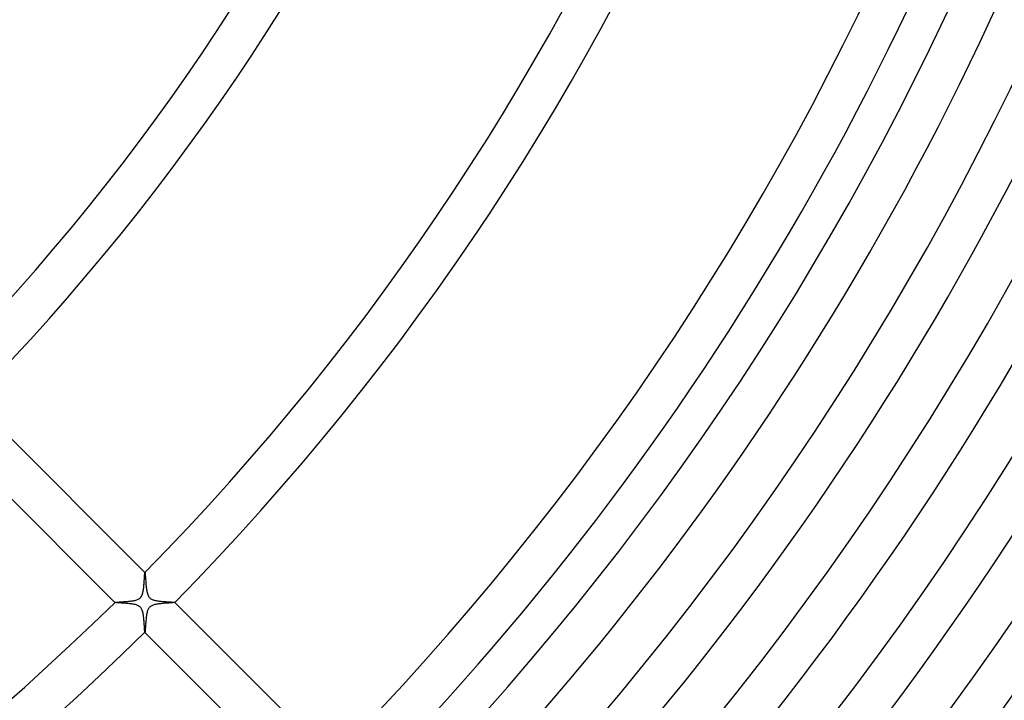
# Model space of a CAD drawing. Header units: millimetres. Extents: x -485 to 485, y -485 to 485.
# Tile 85 of 110: x 160 to 253, y -181 to -117. Entities that reach past the tile are written whole.
import ezdxf

# ---------------------------------------------------------------- set-up
doc = ezdxf.new("R2010")
doc.units = ezdxf.units.MM
doc.layers.add('HIDDEN', color=7, linetype='Continuous')
doc.layers.add('THICK', color=7, linetype='Continuous')

msp = doc.modelspace()

# ---------------------------------------------------------------- linework, layer by layer
at = {"layer": 'HIDDEN'}
for p, q in [((171.819, -168.994), (171.82, -168.994)), ((171.82, -168.994), (171.82, -168.994)), ((171.82, -168.994), (171.821, -168.994)), ((171.823, -168.994), (171.821, -168.993)), ((171.821, -168.994), (171.822, -168.994)), ((171.822, -168.994), (171.822, -168.994)), ((171.822, -168.994), (171.823, -168.994)), ((171.823, -168.994), (171.828, -169.006)), ((171.828, -169.006), (171.833, -169.03)), ((171.833, -169.03), (171.838, -169.067)), ((171.838, -169.067), (171.843, -169.115)), ((171.843, -169.115), (171.848, -169.174)), ((171.848, -169.174), (171.854, -169.243)), ((171.854, -169.243), (171.86, -169.321)), ((171.86, -169.321), (171.866, -169.407)), ((171.866, -169.407), (171.872, -169.5)), ((171.872, -169.5), (171.879, -169.6)), ((171.879, -169.6), (171.886, -169.704)), ((171.886, -169.704), (171.894, -169.813)), ((171.894, -169.813), (171.902, -169.925)), ((171.902, -169.925), (171.911, -170.038)), ((171.911, -170.038), (171.921, -170.151)), ((171.921, -170.151), (171.931, -170.264)), ((171.931, -170.264), (171.943, -170.376)), ((171.943, -170.376), (171.957, -170.486)), ((171.957, -170.486), (171.971, -170.593)), ((171.971, -170.593), (171.988, -170.697)), ((171.988, -170.697), (172.007, -170.798)), ((172.007, -170.798), (172.028, -170.896)), ((172.028, -170.896), (172.054, -170.99)), ((172.054, -170.99), (172.083, -171.078)), ((172.083, -171.078), (172.116, -171.159)), ((172.116, -171.159), (172.152, -171.23)), ((168.993, -171.821), (168.994, -171.823)), ((168.994, -171.82), (168.994, -171.819)), ((168.994, -171.821), (168.994, -171.82)), ((168.994, -171.82), (168.994, -171.82)), ((168.994, -171.822), (168.994, -171.821)), ((168.994, -171.823), (168.994, -171.822)), ((168.994, -171.822), (168.994, -171.822)), ((169.003, -171.827), (168.994, -171.823)), ((169.02, -171.831), (169.003, -171.827)), ((169.046, -171.835), (169.02, -171.831)), ((169.08, -171.839), (169.046, -171.835)), ((169.123, -171.844), (169.08, -171.839)), ((169.172, -171.848), (169.123, -171.844)), ((169.228, -171.853), (169.172, -171.848)), ((169.291, -171.857), (169.228, -171.853)), ((169.36, -171.862), (169.291, -171.857)), ((169.433, -171.867), (169.36, -171.862)), ((169.512, -171.873), (169.433, -171.867)), ((169.595, -171.878), (169.512, -171.873)), ((169.683, -171.884), (169.595, -171.878)), ((169.773, -171.891), (169.683, -171.884)), ((169.867, -171.897), (169.773, -171.891)), ((169.964, -171.905), (169.867, -171.897)), ((170.063, -171.913), (169.964, -171.905)), ((170.165, -171.922), (170.063, -171.913)), ((170.267, -171.932), (170.165, -171.922)), ((170.368, -171.942), (170.267, -171.932)), ((170.467, -171.954), (170.368, -171.942)), ((170.565, -171.967), (170.467, -171.954)), ((170.66, -171.982), (170.565, -171.967)), ((170.751, -171.997), (170.66, -171.982)), ((170.839, -172.015), (170.751, -171.997)), ((170.922, -172.035), (170.839, -172.015)), ((171, -172.057), (170.922, -172.035)), ((171.073, -172.081), (171, -172.057)), ((171.14, -172.107), (171.073, -172.081)), ((171.202, -172.137), (171.14, -172.107)), ((172.152, -171.23), (172.191, -171.292)), ((172.191, -171.292), (172.232, -171.346)), ((172.232, -171.346), (172.277, -171.393)), ((172.277, -171.393), (172.325, -171.435)), ((172.325, -171.435), (172.376, -171.473)), ((172.376, -171.473), (172.431, -171.506)), ((172.431, -171.506), (172.491, -171.535)), ((172.491, -171.535), (172.556, -171.563)), ((172.556, -171.563), (172.626, -171.587)), ((172.626, -171.587), (172.704, -171.61)), ((172.704, -171.61), (172.787, -171.631)), ((172.787, -171.631), (172.875, -171.649)), ((172.875, -171.649), (172.968, -171.666)), ((172.968, -171.666), (173.063, -171.681)), ((173.063, -171.681), (173.162, -171.694)), ((173.162, -171.694), (173.263, -171.706)), ((173.263, -171.706), (173.365, -171.716)), ((173.365, -171.716), (173.468, -171.726)), ((173.468, -171.726), (173.57, -171.735)), ((173.57, -171.735), (173.67, -171.742)), ((173.67, -171.742), (173.768, -171.75)), ((173.768, -171.75), (173.862, -171.756)), ((173.862, -171.756), (173.954, -171.762)), ((173.954, -171.762), (174.042, -171.767)), ((174.042, -171.767), (174.125, -171.773)), ((174.125, -171.773), (174.205, -171.777)), ((174.205, -171.777), (174.279, -171.782)), ((174.279, -171.782), (174.348, -171.787)), ((174.348, -171.787), (174.411, -171.791)), ((174.411, -171.791), (174.468, -171.795)), ((174.468, -171.795), (174.518, -171.799)), ((174.518, -171.799), (174.561, -171.803)), ((174.561, -171.803), (174.595, -171.807)), ((174.595, -171.807), (174.622, -171.811)), ((174.622, -171.811), (174.639, -171.815)), ((174.639, -171.815), (174.648, -171.819)), ((174.65, -171.821), (174.648, -171.819)), ((174.648, -171.819), (174.648, -171.82)), ((174.648, -171.82), (174.649, -171.821)), ((174.649, -171.822), (174.648, -171.822)), ((174.648, -171.822), (174.648, -171.823)), ((174.649, -171.821), (174.649, -171.821)), ((174.649, -171.821), (174.649, -171.822)), ((171.26, -172.17), (171.202, -172.137)), ((171.315, -172.207), (171.26, -172.17)), ((171.366, -172.25), (171.315, -172.207)), ((171.413, -172.298), (171.366, -172.25)), ((171.457, -172.353), (171.413, -172.298)), ((171.497, -172.416), (171.457, -172.353)), ((171.534, -172.488), (171.497, -172.416)), ((171.568, -172.57), (171.534, -172.488)), ((171.598, -172.659), (171.568, -172.57)), ((171.623, -172.753), (171.598, -172.659)), ((171.645, -172.851), (171.623, -172.753)), ((171.663, -172.951), (171.645, -172.851)), ((171.679, -173.055), (171.663, -172.951)), ((171.694, -173.161), (171.679, -173.055)), ((171.707, -173.271), (171.694, -173.161)), ((171.718, -173.382), (171.707, -173.271)), ((171.728, -173.495), (171.718, -173.382)), ((171.738, -173.609), (171.728, -173.495)), ((171.746, -173.722), (171.738, -173.609)), ((171.754, -173.833), (171.746, -173.722)), ((171.761, -173.942), (171.754, -173.833)), ((171.768, -174.046), (171.761, -173.942)), ((171.774, -174.145), (171.768, -174.046)), ((171.78, -174.238), (171.774, -174.145)), ((171.785, -174.323), (171.78, -174.238)), ((171.79, -174.401), (171.785, -174.323)), ((171.795, -174.469), (171.79, -174.401)), ((171.8, -174.528), (171.795, -174.469)), ((171.805, -174.576), (171.8, -174.528)), ((171.81, -174.612), (171.805, -174.576)), ((171.815, -174.637), (171.81, -174.612)), ((171.819, -174.648), (171.815, -174.637)), ((171.819, -174.648), (171.821, -174.65)), ((171.82, -174.648), (171.819, -174.648)), ((171.821, -174.649), (171.82, -174.648)), ((171.822, -174.649), (171.821, -174.649)), ((171.821, -174.649), (171.821, -174.649)), ((171.823, -174.648), (171.822, -174.648)), ((171.822, -174.648), (171.822, -174.649))]:
    msp.add_line(p, q, dxfattribs=at)
at = {"layer": 'THICK'}
for p, q in [((171.821, -168.993), (155.557, -152.729)), ((152.729, -155.557), (168.993, -171.821)), ((171.784, -169.346), (171.788, -169.271)), ((171.788, -169.271), (171.793, -169.205)), ((171.793, -169.205), (171.798, -169.146)), ((171.798, -169.146), (171.802, -169.096)), ((171.802, -169.096), (171.806, -169.056)), ((171.806, -169.056), (171.811, -169.025)), ((171.811, -169.025), (171.815, -169.004)), ((171.815, -169.004), (171.819, -168.994)), ((171.716, -170.289), (171.727, -170.173)), ((171.727, -170.173), (171.737, -170.056)), ((171.737, -170.056), (171.746, -169.94)), ((171.746, -169.94), (171.754, -169.826)), ((171.754, -169.826), (171.761, -169.716)), ((171.761, -169.716), (171.767, -169.614)), ((171.767, -169.614), (171.773, -169.517)), ((171.773, -169.517), (171.779, -169.428)), ((171.779, -169.428), (171.784, -169.346)), ((171.49, -171.251), (171.526, -171.183)), ((171.526, -171.183), (171.56, -171.107)), ((171.56, -171.107), (171.59, -171.02)), ((171.59, -171.02), (171.617, -170.926)), ((171.617, -170.926), (171.639, -170.829)), ((171.639, -170.829), (171.659, -170.728)), ((171.659, -170.728), (171.676, -170.624)), ((171.676, -170.624), (171.691, -170.515)), ((171.691, -170.515), (171.704, -170.403)), ((171.704, -170.403), (171.716, -170.289)), ((168.994, -171.819), (169.002, -171.816)), ((169.002, -171.816), (169.016, -171.812)), ((169.016, -171.812), (169.036, -171.809)), ((169.036, -171.809), (169.063, -171.805)), ((169.063, -171.805), (169.097, -171.802)), ((169.097, -171.802), (169.136, -171.798)), ((169.136, -171.798), (169.181, -171.795)), ((169.181, -171.795), (169.231, -171.791)), ((169.231, -171.791), (169.286, -171.788)), ((169.286, -171.788), (169.346, -171.784)), ((169.346, -171.784), (169.409, -171.78)), ((169.409, -171.78), (169.476, -171.776)), ((169.476, -171.776), (169.547, -171.771)), ((169.547, -171.771), (169.621, -171.767)), ((169.621, -171.767), (169.698, -171.762)), ((169.698, -171.762), (169.777, -171.757)), ((169.777, -171.757), (169.859, -171.751)), ((169.859, -171.751), (169.943, -171.746)), ((169.943, -171.746), (170.029, -171.739)), ((170.029, -171.739), (170.117, -171.732)), ((170.117, -171.732), (170.206, -171.724)), ((170.206, -171.724), (170.295, -171.716)), ((170.295, -171.716), (170.386, -171.706)), ((170.386, -171.706), (170.474, -171.696)), ((170.474, -171.696), (170.562, -171.685)), ((170.562, -171.685), (170.646, -171.672)), ((170.646, -171.672), (170.729, -171.659)), ((170.729, -171.659), (170.808, -171.644)), ((170.808, -171.644), (170.886, -171.627)), ((170.886, -171.627), (170.965, -171.606)), ((170.965, -171.606), (171.043, -171.583)), ((171.043, -171.583), (171.119, -171.555)), ((171.119, -171.555), (171.192, -171.522)), ((171.192, -171.522), (171.256, -171.486)), ((171.256, -171.486), (171.313, -171.448)), ((171.313, -171.448), (171.364, -171.406)), ((171.364, -171.406), (171.41, -171.36)), ((171.41, -171.36), (171.451, -171.309)), ((171.451, -171.309), (171.49, -171.251)), ((172.462, -172.132), (172.399, -172.167)), ((172.534, -172.099), (172.462, -172.132)), ((172.612, -172.07), (172.534, -172.099)), ((172.693, -172.046), (172.612, -172.07)), ((172.774, -172.025), (172.693, -172.046)), ((172.855, -172.007), (172.774, -172.025)), ((172.937, -171.992), (172.855, -172.007)), ((173.02, -171.978), (172.937, -171.992)), ((173.107, -171.965), (173.02, -171.978)), ((173.195, -171.953), (173.107, -171.965)), ((173.286, -171.943), (173.195, -171.953)), ((173.377, -171.933), (173.286, -171.943)), ((173.47, -171.924), (173.377, -171.933)), ((173.561, -171.916), (173.47, -171.924)), ((173.651, -171.908), (173.561, -171.916)), ((173.739, -171.901), (173.651, -171.908)), ((173.825, -171.895), (173.739, -171.901)), ((173.908, -171.889), (173.825, -171.895)), ((173.989, -171.883), (173.908, -171.889)), ((174.066, -171.878), (173.989, -171.883)), ((174.141, -171.873), (174.066, -171.878)), ((174.211, -171.868), (174.141, -171.873)), ((174.278, -171.863), (174.211, -171.868)), ((174.34, -171.859), (174.278, -171.863)), ((174.398, -171.854), (174.34, -171.859)), ((174.451, -171.85), (174.398, -171.854)), ((174.499, -171.846), (174.451, -171.85)), ((174.54, -171.842), (174.499, -171.846)), ((174.575, -171.838), (174.54, -171.842)), ((174.604, -171.834), (174.575, -171.838)), ((174.626, -171.83), (174.604, -171.834)), ((174.64, -171.827), (174.626, -171.83)), ((174.648, -171.823), (174.64, -171.827)), ((189.499, -186.671), (174.65, -171.821)), ((171.984, -172.978), (171.969, -173.081)), ((172.002, -172.878), (171.984, -172.978)), ((172.023, -172.781), (172.002, -172.878)), ((172.047, -172.688), (172.023, -172.781)), ((172.074, -172.6), (172.047, -172.688)), ((172.105, -172.519), (172.074, -172.6)), ((172.138, -172.449), (172.105, -172.519)), ((172.174, -172.388), (172.138, -172.449)), ((172.21, -172.335), (172.174, -172.388)), ((172.25, -172.288), (172.21, -172.335)), ((172.294, -172.244), (172.25, -172.288)), ((172.343, -172.204), (172.294, -172.244)), ((172.399, -172.167), (172.343, -172.204)), ((171.885, -173.963), (171.878, -174.061)), ((171.892, -173.858), (171.885, -173.963)), ((171.901, -173.748), (171.892, -173.858)), ((171.909, -173.636), (171.901, -173.748)), ((171.919, -173.523), (171.909, -173.636)), ((171.93, -173.41), (171.919, -173.523)), ((171.941, -173.298), (171.93, -173.41)), ((171.954, -173.188), (171.941, -173.298)), ((171.969, -173.081), (171.954, -173.188)), ((171.821, -174.65), (186.671, -189.499)), ((171.827, -174.639), (171.823, -174.648)), ((171.832, -174.619), (171.827, -174.639)), ((171.836, -174.59), (171.832, -174.619)), ((171.841, -174.552), (171.836, -174.59)), ((171.845, -174.504), (171.841, -174.552)), ((171.85, -174.449), (171.845, -174.504)), ((171.855, -174.386), (171.85, -174.449)), ((171.86, -174.315), (171.855, -174.386)), ((171.866, -174.237), (171.86, -174.315)), ((171.872, -174.152), (171.866, -174.237)), ((171.878, -174.061), (171.872, -174.152))]:
    msp.add_line(p, q, dxfattribs=at)
for radius, start, end in [(422, 179.99998, 0), (413.5, 179.99998, 0), (405, 179.99998, 0), (396.5, 179.99998, 0), (388, 179.99998, 0), (379.5, 179.99998, 0), (371, 179.99998, 0), (362.5, 179.99998, 0), (354, 179.99998, 0), (345.5, 179.99998, 0), (337, 179.99998, 0), (328.5, 179.99998, 0), (320, 179.99998, 0), (311.5, 179.99998, 0), (303, 179.99998, 0), (294.5, 179.99998, 0), (286, 179.99998, 0), (277.5, 179.99998, 0), (270, 179.99998, 0), (187, 315.61204, 359.38797), (191, 315.59921, 359.4008), (214, 315.53481, 359.4652), (218, 315.52501, 359.475), (241, 315.47488, 359.52513), (245, 315.46714, 359.53287), (266, 315.43024, 359.56977), (273.5, 315.41712, 359.58289), (282, 315.40595, 359.59406), (290.5, 315.39449, 359.60552), (299, 315.38326, 359.61675), (307.5, 315.37266, 359.62735), (316, 315.36263, 359.63738), (324.5, 315.35312, 359.64689), (333, 315.34413, 359.65588), (341.5, 315.33553, 359.66442), (350, 315.3274, 359.67261), (241, 270.47489, 314.52508), (245, 270.46715, 314.53288)]:
    msp.add_arc((0, 0), radius, start, end, dxfattribs=at)

doc.saveas('drawing.dxf')
